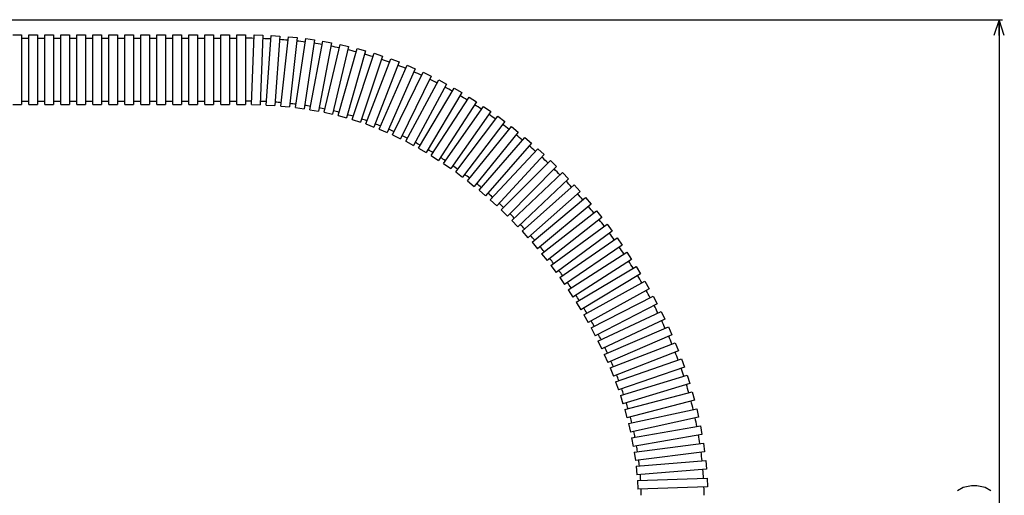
# Model space of a CAD drawing. Header units: millimetres. Extents: x 0 to 3360, y 0 to 2376.
# Tile 93 of 144: x 1867 to 2431, y 1103 to 1376. Entities that reach past the tile are written whole.
import ezdxf

# ---------------------------------------------------------------- set-up
doc = ezdxf.new("R2010")
doc.units = ezdxf.units.MM
doc.header["$LTSCALE"] = 184.8
doc.layers.get('0').update_dxf_attribs({"linetype": 'CONTINUOUS'})
doc.layers.add('AXIS', color=7, linetype='CONTINUOUS')
doc.layers.add('DRIV_DIM', color=7, linetype='CONTINUOUS')
doc.styles.get("Standard").update_dxf_attribs({"font": 'txt', "width": 0.8})
doc.dimstyles.new('DIMSTYLE_22', dxfattribs={"dimtxt": 19, "dimasz": 9, "dimexe": 2, "dimexo": 1.5, "dimgap": 4.75, "dimtad": 1, "dimdec": 0, "dimdsep": 46, "dimtxsty": 'STANDARD', "dimblk": 'OPEN', "dimblk1": 'OPEN', "dimblk2": 'OPEN', "dimcen": 0.09, "dimadec": 0, "dimazin": 2, "dimtp": 0.8, "dimtm": 0.8, "dimtfac": 1, "dimtdec": 0, "dimtofl": 0, "dimtmove": 0, "dimatfit": 3, "dimldrblk": 'OPEN', "dimfxl": 1, "dimtolj": 1, "dimarcsym": 0})

# ---------------------------------------------------------------- blocks, each defined once
blk = doc.blocks.new('_OPEN')
at = {"color": 0, "linetype": 'BYBLOCK'}
for p, q in [((0, 0), (-1, 0.333)), ((-1, -0.333), (0, 0)), ((-1, 0), (0, 0))]:
    blk.add_line(p, q, dxfattribs=at)
blk = doc.blocks.new('*D72')
at = {"layer": 'DRIV_DIM', "color": 2, "linetype": 'CONTINUOUS'}
for p, q in [((1841.49, 1375.67), (2429.98, 1375.67)), ((2427.98, 1375.67), (2427.98, 1076.35)), ((2427.98, 777.02), (2427.98, 1076.35)), ((2260.49, 777.02), (2429.98, 777.02))]:
    blk.add_line(p, q, dxfattribs=at)
at = {"layer": 'DRIV_DIM', "color": 2, "linetype": 'CONTINUOUS', "xscale": 9, "yscale": 9, "zscale": 9}
for p, rotation in [((2427.98, 1375.67), 90), ((2427.98, 777.02), 270)]:
    blk.add_blockref('_OPEN', p, dxfattribs=dict(at, rotation=rotation))

msp = doc.modelspace()

# ---------------------------------------------------------------- linework, layer by layer
at = {"color": 7, "linetype": 'CONTINUOUS'}
for p, q in [((1867.7796, 1365.02288), (1871.94808, 1365.02288)), ((1876.94808, 1365.02288), (1881.11657, 1365.02288)), ((1886.11657, 1365.02288), (1890.28505, 1365.02288)), ((1895.28505, 1365.02288), (1899.45353, 1365.02288)), ((1904.45353, 1365.02288), (1908.62201, 1365.02288)), ((1913.62201, 1365.02288), (1917.79049, 1365.02288)), ((1922.79049, 1365.02288), (1926.95897, 1365.02288)), ((1931.95897, 1365.02288), (1936.12745, 1365.02288)), ((1941.12745, 1365.02288), (1945.29593, 1365.02288)), ((1950.29593, 1365.02288), (1954.46441, 1365.02288)), ((1959.46441, 1365.02288), (1963.63289, 1365.02288)), ((1968.63289, 1365.02288), (1972.80138, 1365.02288)), ((1977.80138, 1365.02288), (1981.96986, 1365.02288)), ((1986.96986, 1365.02288), (1991.13835, 1365.02288)), ((1867.7796, 1329.02288), (1871.94808, 1329.02288)), ((1876.94808, 1329.02288), (1881.11657, 1329.02288)), ((1886.11657, 1329.02288), (1890.28505, 1329.02288)), ((1895.28505, 1329.02288), (1899.45353, 1329.02288)), ((1904.45353, 1329.02288), (1908.62201, 1329.02288)), ((1913.62201, 1329.02288), (1917.79049, 1329.02288)), ((1922.79049, 1329.02288), (1926.95897, 1329.02288)), ((1931.95897, 1329.02288), (1936.12745, 1329.02288)), ((1941.12745, 1329.02288), (1945.29593, 1329.02288)), ((1950.29593, 1329.02288), (1954.46441, 1329.02288)), ((1959.46441, 1329.02288), (1963.63289, 1329.02288)), ((1968.63289, 1329.02288), (1972.80138, 1329.02288)), ((1977.80138, 1329.02288), (1981.96986, 1329.02288)), ((1986.96986, 1329.02288), (1991.13835, 1329.02288))]:
    msp.add_line(p, q, dxfattribs=at)
for centre, radius, start, end in [((1995.02431, 1065.33331), 299.68949, 88.8626024, 89.7870132), ((1995.47578, 1081.37132), 283.64455, 86.9101134, 87.8794328), ((1996.38232, 1095.78201), 269.2048, 84.8443052, 85.8732272), ((1997.67266, 1108.74668), 256.1755, 82.6635668, 83.7528051), ((1999.2525, 1120.14578), 244.66688, 80.369986, 81.5186593), ((2001.05621, 1130.16314), 234.48788, 77.9664894, 79.1732295), ((2002.95129, 1138.62964), 225.81137, 75.4590936, 76.7201345), ((2004.89937, 1145.81524), 218.36591, 72.8570762, 74.1684686), ((2006.30764, 1150.27994), 213.6842, 70.1827392, 71.5242554), ((2003.40787, 1142.54418), 221.94608, 67.5817378, 68.8646422), ((2000.09567, 1134.75925), 230.40685, 65.0874991, 66.3151521), ((1996.25441, 1126.71754), 239.31938, 62.6926394, 63.867272), ((1992.04252, 1118.75407), 248.32855, 60.3928167, 61.5183588), ((1987.70851, 1111.29856), 256.95267, 58.1768691, 59.2589388), ((1995.02014, 1064.88868), 264.13413, 88.9979114, 89.757439), ((1995.45052, 1080.75855), 248.25782, 87.0626204, 87.8791394), ((1996.33959, 1095.24531), 233.74317, 85.0141536, 85.8725932), ((1997.60713, 1108.17372), 220.75215, 82.8527513, 83.7524231), ((1999.18638, 1119.71605), 209.10166, 80.5782654, 81.5184481), ((1983.19349, 1104.1739), 265.38787, 56.0374568, 57.080168), ((2000.9645, 1129.70389), 198.95617, 78.1940826, 79.1725169), ((2002.87501, 1138.30804), 190.1419, 75.7059744, 76.7203203), ((2004.75695, 1145.3326), 182.86911, 73.1213151, 74.1671976), ((1978.52986, 1097.38533), 273.62437, 53.9675525, 54.974589), ((2006.31014, 1150.28701), 177.67673, 70.4493722, 71.524155), ((2003.67799, 1143.22907), 185.21, 67.8242379, 68.8657271), ((1974.00333, 1091.27131), 281.23194, 51.9596714, 52.9358012), ((2000.16569, 1134.93193), 194.22053, 65.3105702, 66.3134236), ((1996.37032, 1126.93926), 203.0691, 62.9008922, 63.8686713), ((1969.79888, 1085.99156), 287.9815, 50.0031704, 50.953324), ((1992.30555, 1119.23136), 211.78363, 60.5834536, 61.5190204), ((1965.74656, 1081.24257), 294.22466, 48.0919041, 49.0193204), ((1987.8622, 1111.55767), 220.6514, 58.3540324, 59.2586464), ((1983.30189, 1104.33725), 229.19177, 56.2038385, 57.0805053), ((1961.94134, 1077.07128), 299.87103, 46.2199164, 47.1277776), ((1978.79299, 1097.75093), 237.17399, 54.1235886, 54.9757068), ((1974.28889, 1091.65933), 244.75023, 52.1043957, 52.9343565), ((1958.71418, 1073.75178), 304.50083, 44.3803818, 45.2727972), ((1969.78992, 1085.99367), 251.9852, 50.1417695, 50.9514478), ((1956.33322, 1071.45672), 307.80794, 42.5633773, 43.4449839), ((1965.70508, 1081.19311), 258.28872, 48.2266055, 49.0194632), ((1954.48772, 1069.78637), 310.29718, 40.7630499, 41.6367653), ((1962.15591, 1077.29136), 263.5634, 46.3498644, 47.1292395), ((1959.03997, 1074.08596), 268.03388, 44.5037484, 45.2719932), ((1953.24324, 1068.72806), 311.93086, 38.9738788, 39.8425883), ((1956.24038, 1071.38063), 271.92715, 42.6846064, 43.4432359), ((1952.67294, 1068.27102), 312.66171, 37.1903295, 38.0569618), ((1953.41737, 1068.82227), 311.73538, 35.4037544, 36.2733), ((1954.26292, 1069.58574), 274.59782, 40.8846741, 41.6368521), ((1953.1949, 1068.67366), 276.00233, 39.0958497, 39.8446866), ((1954.98428, 1069.9145), 309.82531, 33.606669, 34.4823051), ((1953.10001, 1068.59394), 276.12623, 37.310169, 38.0587225), ((1957.30006, 1071.42408), 307.06086, 31.7935735, 32.6782276), ((1953.43021, 1068.83859), 275.71526, 35.5229414, 36.2722275), ((1954.72794, 1069.74337), 274.13321, 33.7287503, 34.4815342), ((1960.36085, 1073.28447), 303.47892, 29.9588141, 30.8554703), ((1964.74323, 1075.7576), 298.4467, 28.0938649, 29.007659), ((1957.11546, 1071.30211), 271.28181, 31.9194571, 32.6788664), ((1960.59848, 1073.42348), 267.20348, 30.0868172, 30.8560415), ((1969.96587, 1078.48702), 292.55365, 26.1899751, 27.1246897), ((1964.59232, 1075.68664), 262.61281, 28.2250859, 29.0054578), ((1975.80778, 1081.29614), 286.0712, 24.2410922, 25.2000371), ((1969.45724, 1078.23469), 257.12079, 26.3290788, 27.1232536), ((1982.19862, 1084.10454), 279.09025, 22.2409658, 23.2275313), ((1975.33891, 1081.07053), 250.59092, 24.3897338, 25.2011149), ((1989.43171, 1086.98034), 271.30612, 20.1818586, 21.2010118), ((1982.17306, 1084.08338), 243.12181, 22.3976045, 23.2297319), ((1997.61208, 1089.89961), 262.62009, 18.0510203, 19.1088817), ((1989.53907, 1087.03114), 235.18754, 20.3439839, 21.1992342), ((1997.05809, 1089.72479), 227.2002, 18.2257476, 19.1052722), ((2006.0167, 1092.5484), 253.80755, 15.8412396, 16.94161), ((2014.52059, 1094.86932), 244.9922, 13.5459537, 14.6925331), ((2005.268, 1092.32464), 218.58805, 16.0333721, 16.9408238), ((2014.05061, 1094.73643), 209.47982, 13.7559961, 14.695149), ((2023.09321, 1096.83923), 236.19568, 11.1587085, 12.3554944), ((2023.2068, 1096.85998), 200.08005, 11.3824538, 12.3568467), ((2032.27564, 1098.54761), 226.85513, 8.6667677, 9.9212843), ((2031.85498, 1098.48663), 191.27966, 8.9090119, 9.9181822), ((2040.54778, 1099.73065), 182.49767, 6.3293802, 7.3758587), ((2041.23912, 1099.81179), 217.80238, 6.0618322, 7.3778961), ((2049.80182, 1100.62132), 209.2009, 3.3390124, 4.7194915), ((2049.17627, 1100.56608), 173.82817, 3.6347222, 4.7209567), ((2057.75303, 1100.98209), 165.2406, 0.7114188, 1.9453407), ((2057.69217, 1100.98974), 201.30138, 0.581794, 1.9418582)]:
    msp.add_arc(centre, radius, start, end, dxfattribs=at)
at = {"layer": 'AXIS', "color": 7, "linetype": 'CONTINUOUS'}
for p, q in [((1862.7796, 1367.02288), (1867.7796, 1367.02288)), ((1867.7796, 1367.02288), (1867.7796, 1327.02288)), ((1871.94808, 1327.02288), (1871.94808, 1367.02288)), ((1871.94808, 1367.02288), (1876.94808, 1367.02288)), ((1876.94808, 1367.02288), (1876.94808, 1327.02288)), ((1881.11657, 1327.02288), (1881.11657, 1367.02288)), ((1881.11657, 1367.02288), (1886.11657, 1367.02288)), ((1886.11657, 1367.02288), (1886.11657, 1327.02288)), ((1890.28505, 1327.02288), (1890.28505, 1367.02288)), ((1890.28505, 1367.02288), (1895.28505, 1367.02288)), ((1895.28505, 1367.02288), (1895.28505, 1327.02288)), ((1899.45353, 1327.02288), (1899.45353, 1367.02288)), ((1899.45353, 1367.02288), (1904.45353, 1367.02288)), ((1904.45353, 1367.02288), (1904.45353, 1327.02288)), ((1908.62201, 1327.02288), (1908.62201, 1367.02288)), ((1908.62201, 1367.02288), (1913.62201, 1367.02288)), ((1913.62201, 1367.02288), (1913.62201, 1327.02288)), ((1917.79049, 1327.02288), (1917.79049, 1367.02288)), ((1917.79049, 1367.02288), (1922.79049, 1367.02288)), ((1922.79049, 1367.02288), (1922.79049, 1327.02288)), ((1926.95897, 1327.02288), (1926.95897, 1367.02288)), ((1926.95897, 1367.02288), (1931.95897, 1367.02288)), ((1931.95897, 1367.02288), (1931.95897, 1327.02288)), ((1936.12745, 1327.02288), (1936.12745, 1367.02288)), ((1936.12745, 1367.02288), (1941.12745, 1367.02288)), ((1941.12745, 1367.02288), (1941.12745, 1327.02288)), ((1945.29593, 1327.02288), (1945.29593, 1367.02288)), ((1945.29593, 1367.02288), (1950.29593, 1367.02288)), ((1950.29593, 1367.02288), (1950.29593, 1327.02288)), ((1954.46441, 1327.02288), (1954.46441, 1367.02288)), ((1954.46441, 1367.02288), (1959.46441, 1367.02288)), ((1959.46441, 1367.02288), (1959.46441, 1327.02288)), ((1963.63289, 1327.02288), (1963.63289, 1367.02288)), ((1963.63289, 1367.02288), (1968.63289, 1367.02288)), ((1968.63289, 1367.02288), (1968.63289, 1327.02288)), ((1972.80138, 1327.02288), (1972.80138, 1367.02288)), ((1972.80138, 1367.02288), (1977.80138, 1367.02288)), ((1977.80138, 1367.02288), (1977.80138, 1327.02288)), ((1981.96986, 1327.02288), (1981.96986, 1367.02288)), ((1981.96986, 1367.02288), (1986.96986, 1367.02288)), ((1986.96986, 1367.02288), (1986.96986, 1327.02288)), ((1991.13835, 1327.0206), (1991.13835, 1367.0206)), ((1991.13835, 1367.0206), (1996.13835, 1367.0206)), ((1996.13835, 1367.0206), (1996.13835, 1327.0206)), ((1999.56729, 1327.03288), (2001.04883, 1367.00544)), ((2001.04883, 1367.00544), (2006.0454, 1366.82024)), ((2006.0454, 1366.82024), (2004.56386, 1326.84769)), ((2008.03212, 1326.74747), (2010.91223, 1366.64365)), ((2010.91223, 1366.64365), (2015.89925, 1366.28364)), ((2015.89925, 1366.28364), (2013.01915, 1326.38746)), ((2016.44245, 1326.17099), (2020.79664, 1365.93329)), ((2020.79664, 1365.93329), (2025.76693, 1365.38902)), ((2025.76693, 1365.38902), (2021.41274, 1325.62671)), ((2024.78665, 1325.29034), (2030.68751, 1364.85269)), ((2035.63281, 1364.11508), (2029.73194, 1324.55273)), ((2030.68751, 1364.85269), (2035.63281, 1364.11508)), ((2033.05219, 1324.0931), (2040.56726, 1363.3808)), ((2045.47822, 1362.44142), (2037.96315, 1323.15372)), ((2040.56726, 1363.3808), (2045.47822, 1362.44142)), ((2041.22574, 1322.56778), (2050.41511, 1361.49792)), ((2055.28138, 1360.34924), (2046.09201, 1321.41911)), ((2050.41511, 1361.49792), (2055.28138, 1360.34924)), ((2049.29335, 1320.70411), (2060.20712, 1359.18644)), ((2065.01741, 1357.82222), (2054.10364, 1319.33989)), ((2057.24066, 1318.49333), (2069.91632, 1356.4318)), ((2060.20712, 1359.18644), (2065.01741, 1357.82222)), ((2074.65863, 1354.84735), (2061.98297, 1316.90887)), ((2069.91632, 1356.4318), (2074.65863, 1354.84735)), ((2065.07153, 1315.91859), (2079.49288, 1353.22843)), ((2084.15661, 1351.42577), (2069.73526, 1314.11592)), ((2072.80828, 1312.96761), (2088.87588, 1349.59864)), ((2079.49288, 1353.22843), (2084.15661, 1351.42577)), ((2088.87588, 1349.59864), (2093.45476, 1347.59019)), ((2093.45476, 1347.59019), (2077.38716, 1310.95916)), ((2080.43831, 1309.65861), (2098.05495, 1345.57036)), ((2102.54392, 1343.36828), (2084.92728, 1307.45653)), ((2098.05495, 1345.57036), (2102.54392, 1343.36828)), ((2087.94954, 1306.01024), (2107.02352, 1341.16964)), ((2111.41844, 1338.78539), (2092.34447, 1303.62599)), ((2107.02352, 1341.16964), (2111.41844, 1338.78539)), ((2095.33135, 1302.04063), (2115.77697, 1336.42052)), ((2120.07446, 1333.86482), (2099.62884, 1299.48493)), ((2115.77697, 1336.42052), (2120.07446, 1333.86482)), ((1862.7796, 1327.02288), (1867.7796, 1327.02288)), ((1871.94808, 1327.02288), (1876.94808, 1327.02288)), ((1881.11657, 1327.02288), (1886.11657, 1327.02288)), ((1890.28505, 1327.02288), (1895.28505, 1327.02288)), ((1899.45353, 1327.02288), (1904.45353, 1327.02288)), ((1908.62201, 1327.02288), (1913.62201, 1327.02288)), ((1917.79049, 1327.02288), (1922.79049, 1327.02288)), ((1926.95897, 1327.02288), (1931.95897, 1327.02288)), ((1936.12745, 1327.02288), (1941.12745, 1327.02288)), ((1945.29593, 1327.02288), (1950.29593, 1327.02288)), ((1954.46441, 1327.02288), (1959.46441, 1327.02288)), ((1963.63289, 1327.02288), (1968.63289, 1327.02288)), ((1972.80138, 1327.02288), (1977.80138, 1327.02288)), ((1981.96986, 1327.02288), (1986.96986, 1327.02288)), ((1991.13835, 1327.0206), (1996.13835, 1327.0206)), ((1999.56729, 1327.03288), (2004.56386, 1326.84769)), ((2008.03212, 1326.74747), (2013.01915, 1326.38746)), ((2016.44245, 1326.17099), (2021.41274, 1325.62671)), ((2102.57438, 1297.76721), (2124.31217, 1331.34501)), ((2128.50939, 1328.62778), (2106.77161, 1295.04998)), ((2109.67035, 1293.20653), (2132.62701, 1325.96308)), ((2124.31217, 1331.34501), (2128.50939, 1328.62778)), ((2132.62701, 1325.96308), (2136.72158, 1323.0935)), ((2024.78665, 1325.29034), (2029.73194, 1324.55273)), ((2033.05219, 1324.0931), (2037.96315, 1323.15372)), ((2041.22574, 1322.56778), (2046.09201, 1321.41911)), ((2049.29335, 1320.70411), (2054.10364, 1319.33989)), ((2136.72158, 1323.0935), (2113.76492, 1290.33695)), ((2116.61187, 1288.37426), (2140.7201, 1320.29281)), ((2140.7201, 1320.29281), (2144.70991, 1317.27928)), ((2057.24066, 1318.49333), (2061.98297, 1316.90887)), ((2065.07153, 1315.91859), (2069.73526, 1314.11592)), ((2144.70991, 1317.27928), (2120.60169, 1285.36073)), ((2072.80828, 1312.96761), (2077.38716, 1310.95916)), ((2080.43831, 1309.65861), (2084.92728, 1307.45653)), ((2123.39226, 1283.28512), (2148.59042, 1314.35042)), ((2152.47358, 1311.20065), (2127.27542, 1280.13535)), ((2148.59042, 1314.35042), (2152.47358, 1311.20065)), ((2087.94954, 1306.01024), (2092.34447, 1303.62599)), ((2130.00537, 1277.9529), (2156.23715, 1308.15049)), ((2160.01184, 1304.87151), (2133.78007, 1274.67393)), ((2156.23715, 1308.15049), (2160.01184, 1304.87151)), ((2095.33135, 1302.04063), (2099.62884, 1299.48493)), ((2102.57438, 1297.76721), (2106.77161, 1295.04998)), ((2136.44545, 1272.39049), (2163.65943, 1301.70601)), ((2167.32387, 1298.30426), (2140.10989, 1268.98875)), ((2163.65943, 1301.70601), (2167.32387, 1298.30426)), ((2109.67035, 1293.20653), (2113.76492, 1290.33695)), ((2142.70698, 1266.60994), (2170.85622, 1295.02859)), ((2170.85622, 1295.02859), (2174.40856, 1291.50994)), ((2116.61187, 1288.37426), (2120.60169, 1285.36073)), ((2174.40856, 1291.50994), (2146.25931, 1263.09128)), ((2148.78456, 1260.6225), (2177.82619, 1288.12856)), ((2177.82619, 1288.12856), (2181.26445, 1284.49836)), ((2123.39226, 1283.28512), (2127.27542, 1280.13535)), ((2181.26445, 1284.49836), (2152.22282, 1256.99229)), ((2154.6728, 1254.43871), (2184.56756, 1281.01509)), ((2184.56756, 1281.01509), (2187.8896, 1277.27824)), ((2130.00537, 1277.9529), (2133.78007, 1274.67393)), ((2187.8896, 1277.27824), (2157.99485, 1250.70187)), ((2136.44545, 1272.39049), (2140.10989, 1268.98875)), ((2160.36621, 1248.0685), (2191.07802, 1273.69631)), ((2194.2815, 1269.85734), (2163.56969, 1244.22953)), ((2191.07802, 1273.69631), (2194.2815, 1269.85734)), ((2142.70698, 1266.60994), (2146.25931, 1263.09128)), ((2165.8591, 1241.52122), (2197.35468, 1266.17945)), ((2197.35468, 1266.17945), (2200.43696, 1262.24251)), ((2148.78456, 1260.6225), (2152.22282, 1256.99229)), ((2200.43696, 1262.24251), (2168.94138, 1237.58427)), ((2171.14551, 1234.80576), (2203.39394, 1258.47091)), ((2203.39394, 1258.47091), (2206.35208, 1254.43986)), ((2154.6728, 1254.43871), (2157.99485, 1250.70187)), ((2206.35208, 1254.43986), (2174.10366, 1230.77471)), ((2160.36621, 1248.0685), (2163.56969, 1244.22953)), ((2176.21912, 1227.93064), (2209.1914, 1250.57636)), ((2209.1914, 1250.57636), (2212.02211, 1246.45483)), ((2165.8591, 1241.52122), (2168.94138, 1237.58427)), ((2212.02211, 1246.45483), (2179.04983, 1223.80911)), ((2181.07316, 1220.90409), (2214.74182, 1242.50088)), ((2214.74182, 1242.50088), (2217.44142, 1238.2923)), ((2217.44142, 1238.2923), (2183.77276, 1216.69551)), ((2171.14551, 1234.80576), (2174.10366, 1230.77471)), ((2185.70039, 1213.73417), (2220.03902, 1234.24902)), ((2220.03902, 1234.24902), (2222.60337, 1229.95669)), ((2176.21912, 1227.93064), (2179.04983, 1223.80911)), ((2222.60337, 1229.95669), (2188.26475, 1209.44184)), ((2190.09301, 1206.42884), (2225.07576, 1225.82491)), ((2225.07576, 1225.82491), (2227.50027, 1221.45206)), ((2181.07316, 1220.90409), (2183.77276, 1216.69551)), ((2227.50027, 1221.45206), (2192.51752, 1202.056)), ((2185.70039, 1213.73417), (2188.26475, 1209.44184)), ((2194.24258, 1198.9961), (2229.84368, 1217.23237)), ((2229.84368, 1217.23237), (2232.12321, 1212.78224)), ((2232.12321, 1212.78224), (2196.52211, 1194.54597)), ((2198.14001, 1191.44409), (2234.33318, 1208.47507)), ((2234.33318, 1208.47507), (2236.46205, 1203.95092)), ((2190.09301, 1206.42884), (2192.51752, 1202.056)), ((2236.46205, 1203.95092), (2200.26888, 1186.91994)), ((2194.24258, 1198.9961), (2196.52211, 1194.54597)), ((2201.77549, 1183.78121), (2238.53332, 1199.55658)), ((2238.53332, 1199.55658), (2240.50524, 1194.96185)), ((2198.14001, 1191.44409), (2200.26888, 1186.91994)), ((2240.50524, 1194.96185), (2203.74741, 1179.18648)), ((2205.13849, 1176.01625), (2242.43168, 1190.48061)), ((2242.43168, 1190.48061), (2244.23973, 1185.81896)), ((2244.23973, 1185.81896), (2206.94654, 1171.3546)), ((2201.77549, 1183.78121), (2203.74741, 1179.18648)), ((2208.2177, 1168.15855), (2246.0143, 1181.25118)), ((2246.0143, 1181.25118), (2247.65088, 1176.52661)), ((2205.13849, 1176.01625), (2206.94654, 1171.3546)), ((2247.65088, 1176.52661), (2209.85428, 1163.43398)), ((2208.2177, 1168.15855), (2209.85428, 1163.43398)), ((2211.00106, 1160.21812), (2249.26551, 1171.87281)), ((2249.26551, 1171.87281), (2250.72235, 1167.08975)), ((2250.72235, 1167.08975), (2212.4579, 1155.43506)), ((2213.47578, 1152.20579), (2252.16788, 1162.35083)), ((2252.16788, 1162.35083), (2253.43601, 1157.51432)), ((2211.00106, 1160.21812), (2212.4579, 1155.43506)), ((2253.43601, 1157.51432), (2214.74391, 1147.36928)), ((2213.47578, 1152.20579), (2214.74391, 1147.36928)), ((2215.62838, 1144.13337), (2254.70209, 1152.69168)), ((2254.70209, 1152.69168), (2255.77188, 1147.80747)), ((2255.77188, 1147.80747), (2216.69817, 1139.24915)), ((2215.62838, 1144.13337), (2216.69817, 1139.24915)), ((2217.44478, 1136.01379), (2256.84699, 1142.90335)), ((2256.84699, 1142.90335), (2257.70818, 1137.97807)), ((2217.44478, 1136.01379), (2218.30597, 1131.08852)), ((2257.70818, 1137.97807), (2218.30597, 1131.08852)), ((2218.91045, 1127.86124), (2258.57954, 1132.99577)), ((2258.57954, 1132.99577), (2259.22135, 1128.03713)), ((2218.91045, 1127.86124), (2219.55226, 1122.90261)), ((2259.22135, 1128.03713), (2219.55226, 1122.90261)), ((2220.01057, 1119.69125), (2259.87502, 1122.98139)), ((2259.87502, 1122.98139), (2260.28629, 1117.99833)), ((2220.01057, 1119.69125), (2220.42183, 1114.70819)), ((2260.28629, 1117.99833), (2220.42183, 1114.70819)), ((2220.73027, 1111.52074), (2260.70731, 1112.87578)), ((2220.73027, 1111.52074), (2220.89965, 1106.52361)), ((2260.70731, 1112.87578), (2260.87669, 1107.87865)), ((2260.87669, 1107.87865), (2220.89965, 1106.52361))]:
    msp.add_line(p, q, dxfattribs=at)
at = {"layer": 'DRIV_DIM', "color": 2, "linetype": 'CONTINUOUS'}
msp.add_lwpolyline([(2404.22909, 1105.79792), (2407.39591, 1107.69787), (2412.14593, 1108.64789), (2415.31254, 1108.64789), (2420.06256, 1107.69787), (2423.22917, 1105.79792)], dxfattribs=at)

# ---------------------------------------------------------------- dimensions: what is measured, and where the dimension line sits
dim = msp.add_linear_dim(base=(2427.97919, 1375.67288), p1=(2258.99336, 777.02288), p2=(1839.99336, 1375.67288), angle=90, text='(<>)', dimstyle='DIMSTYLE_22', dxfattribs=at)
dim.commit()
dim.dimension.update_dxf_attribs({"geometry": '*D72', "text_midpoint": (2427.97919, 1038.34788), "dimtype": 160})

doc.saveas('drawing.dxf')
